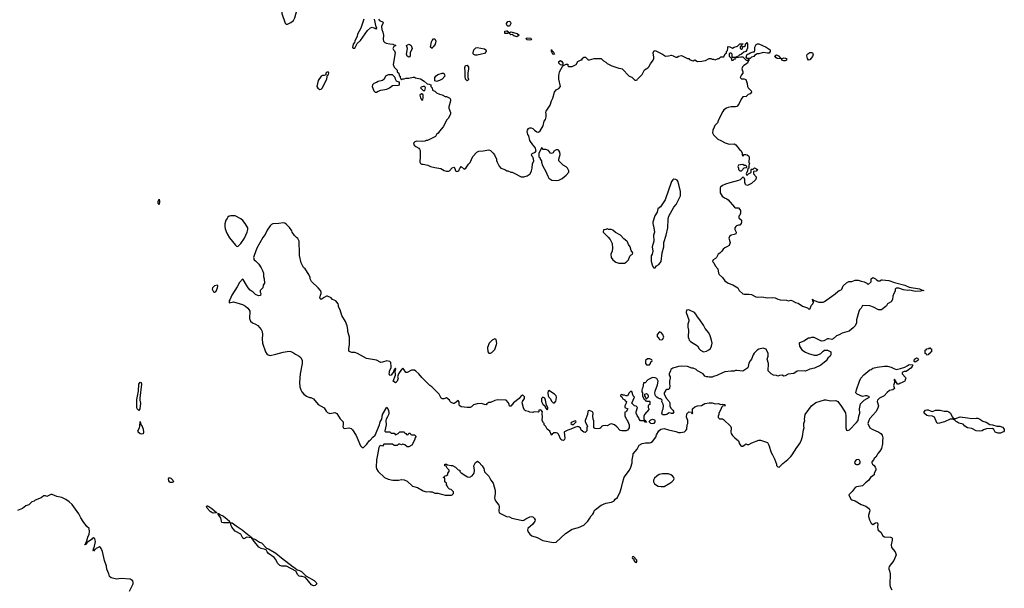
# Model space of a CAD drawing. Header units: inches. Extents: x 2386215 to 2556187, y 580866 to 760840.
# Tile 22 of 203: x 2467158 to 2480654, y 638170 to 645964. Entities that reach past the tile are written whole.
import ezdxf

# ---------------------------------------------------------------- set-up
doc = ezdxf.new("R2010")
doc.units = ezdxf.units.IN
doc.header["$MEASUREMENT"] = 0
for name, color, linetype in [('C4663', 7, 'Continuous'), ('C4664', 7, 'Continuous'), ('C4673', 7, 'Continuous'), ('C4674', 7, 'Continuous'), ('C4684', 7, 'Continuous')]:
    doc.layers.add(name, color=color, linetype=linetype)

msp = doc.modelspace()

# ---------------------------------------------------------------- linework, layer by layer
at = {"layer": 'C4663', "color": 5, "elevation": 40}
for points in [[(2469250, 639620), (2469222, 639622), (2469210, 639630), (2469202, 639642), (2469199, 639670), (2469210, 639688), (2469230, 639678), (2469257, 639650), (2469268, 639630)], [(2469810, 639200), (2469790, 639208), (2469770, 639222), (2469727, 639270), (2469718, 639290), (2469722, 639298), (2469730, 639300), (2469750, 639290), (2469790, 639263), (2469855, 639210), (2469855, 639205), (2469850, 639204)]]:
    msp.add_lwpolyline(points, close=True, dxfattribs=at)
at = {"layer": 'C4663', "color": 5}
for points, elevation in [([(2468664, 638130), (2468713, 638230), (2468714, 638250), (2468709, 638270), (2468670, 638293), (2468550, 638305), (2468484, 638296), (2468410, 638314), (2468390, 638330), (2468381, 638370), (2468354, 638430), (2468349, 638471), (2468321, 638550), (2468292, 638672), (2468275, 638715), (2468267, 638727), (2468250, 638738), (2468204, 638716), (2468190, 638699), (2468182, 638698), (2468170, 638678), (2468165, 638690), (2468170, 638710), (2468177, 638723), (2468195, 638810), (2468190, 638846), (2468170, 638862), (2468150, 638854), (2468140, 638840), (2468083, 638797), (2468070, 638769), (2468050, 638766), (2468054, 638774), (2468066, 638774), (2468061, 638781), (2468063, 638790), (2468078, 638822), (2468090, 638870), (2468110, 638910), (2468117, 638950), (2468112, 638990), (2468079, 639019), (2468026, 639086), (2467996, 639136), (2467969, 639190), (2467877, 639317), (2467837, 639357), (2467790, 639389), (2467735, 639415), (2467666, 639426), (2467604, 639456), (2467584, 639456), (2467531, 639429), (2467510, 639435), (2467485, 639435), (2467474, 639430), (2467454, 639410), (2467370, 639378), (2467355, 639365), (2467326, 639354), (2467285, 639315), (2467242, 639298), (2467195, 639265), (2467130, 639235)], 60), ([(2470000, 639068), (2469950, 639067), (2469930, 639074), (2469922, 639090), (2469915, 639135), (2469885, 639175), (2469889, 639189), (2469869, 639191), (2469890, 639190), (2469900, 639180), (2469950, 639158), (2470000, 639118)], 40)]:
    msp.add_lwpolyline(points, dxfattribs=dict(at, elevation=elevation))
at = {"layer": 'C4664', "color": 5}
for points, elevation in [([(2469070, 643429), (2469057, 643450), (2469057, 643470), (2469070, 643502), (2469074, 643470)], 40), ([(2469870, 642326), (2469826, 642314), (2469802, 642290), (2469798, 642270), (2469805, 642250), (2469815, 642235), (2469830, 642227), (2469850, 642244), (2469869, 642290), (2469873, 642313)], 60), ([(2468790, 640605), (2468770, 640629), (2468762, 640650), (2468762, 640758), (2468786, 640874), (2468790, 640970), (2468810, 640996), (2468821, 640990), (2468827, 640970), (2468804, 640776), (2468805, 640750), (2468813, 640707), (2468804, 640630)], 40), ([(2468830, 640282), (2468810, 640286), (2468784, 640310), (2468781, 640321), (2468779, 640330), (2468800, 640370), (2468805, 640390), (2468810, 640456), (2468818, 640418), (2468824, 640404), (2468830, 640401), (2468850, 640353), (2468855, 640310), (2468850, 640289)], 40)]:
    msp.add_lwpolyline(points, close=True, dxfattribs=dict(at, elevation=elevation))
at = {"layer": 'C4664', "color": 5, "elevation": 60}
msp.add_lwpolyline([(2470000, 643239), (2469985, 643215), (2469970, 643166), (2469969, 643130), (2469975, 643095), (2469996, 643036), (2470000, 643030)], dxfattribs=at)
at = {"layer": 'C4673', "color": 5}
for points, elevation in [([(2472062, 640000), (2472048, 639930), (2472045, 639830), (2472050, 639807), (2472070, 639771), (2472158, 639690), (2472210, 639666), (2472271, 639651), (2472350, 639651), (2472390, 639661), (2472430, 639658), (2472470, 639638), (2472542, 639570), (2472610, 639551), (2472690, 639505), (2472730, 639491), (2472770, 639498), (2472790, 639491), (2472810, 639491), (2472847, 639473), (2472890, 639472), (2472957, 639457), (2472990, 639445), (2473075, 639445), (2473086, 639450), (2473106, 639470), (2473106, 639490), (2473070, 639526), (2473048, 639528), (2473026, 639550), (2473016, 639576), (2473006, 639590), (2473006, 639610), (2472986, 639630), (2472986, 639670), (2472982, 639682), (2472966, 639690), (2472966, 639694), (2472982, 639698), (2472987, 639713), (2473010, 639714), (2473026, 639730), (2473026, 639750), (2473046, 639770), (2473046, 639790), (2473016, 639816), (2473006, 639834), (2473006, 639846), (2472986, 639850), (2472986, 639870), (2473010, 639871), (2473022, 639862), (2473070, 639851), (2473090, 639851), (2473132, 639830), (2473170, 639792), (2473192, 639790), (2473192, 639770), (2473210, 639752), (2473272, 639710), (2473298, 639698), (2473330, 639691), (2473362, 639710), (2473389, 639750), (2473393, 639790), (2473385, 639850), (2473407, 639893), (2473431, 639911), (2473450, 639898), (2473499, 639850), (2473521, 639810), (2473530, 639765), (2473588, 639708), (2473614, 639654), (2473646, 639610), (2473674, 639510), (2473676, 639470), (2473666, 639410), (2473670, 639392), (2473679, 639370), (2473725, 639310), (2473731, 639289), (2473727, 639227), (2473731, 639211), (2473740, 639200), (2473792, 639170), (2473830, 639156), (2473870, 639151), (2473902, 639130), (2474030, 639103), (2474050, 639101), (2474070, 639106), (2474096, 639124), (2474151, 639151), (2474170, 639156), (2474191, 639151), (2474212, 639130), (2474222, 639110), (2474218, 639090), (2474191, 639050), (2474125, 638990), (2474119, 638970), (2474123, 638950), (2474135, 638930), (2474151, 638910), (2474178, 638890), (2474250, 638867), (2474330, 638827), (2474470, 638798), (2474510, 638802), (2474640, 638920), (2474730, 638979), (2474819, 639001), (2474890, 639035), (2474944, 639090), (2474974, 639130), (2474990, 639162), (2475014, 639186), (2475029, 639211), (2475034, 639230), (2475049, 639250), (2475129, 639310), (2475190, 639338), (2475270, 639351), (2475308, 639370), (2475318, 639390), (2475350, 639414), (2475390, 639494), (2475409, 639550), (2475419, 639610), (2475445, 639695), (2475516, 639790), (2475536, 639830), (2475553, 639890), (2475553, 639930), (2475567, 640000)], 60), ([(2477476, 640000), (2477506, 639946), (2477532, 639870), (2477533, 639853), (2477550, 639834), (2477570, 639832), (2477619, 639881), (2477686, 639934), (2477730, 639978), (2477744, 640000)], 60), ([(2478910, 640000), (2478891, 639969), (2478871, 639950), (2478865, 639935), (2478838, 639902), (2478836, 639890), (2478847, 639870), (2478870, 639851), (2478884, 639830), (2478891, 639810), (2478891, 639790), (2478872, 639750), (2478870, 639726), (2478854, 639710), (2478822, 639690), (2478794, 639646), (2478750, 639614), (2478710, 639575), (2478630, 639559), (2478612, 639550), (2478570, 639495), (2478525, 639450), (2478552, 639390), (2478562, 639382), (2478611, 639371), (2478690, 639319), (2478755, 639295), (2478791, 639270), (2478806, 639250), (2478811, 639230), (2478791, 639170), (2478792, 639152), (2478806, 639110), (2478830, 639062), (2478850, 639045), (2478890, 639066), (2478911, 639070), (2478921, 639050), (2478915, 639010), (2478920, 638980), (2478927, 638967), (2478960, 638940), (2478991, 638891), (2479010, 638876), (2479094, 638870), (2479106, 638866), (2479115, 638855), (2479117, 638830), (2479104, 638764), (2479107, 638730), (2479156, 638670), (2479171, 638629), (2479138, 638550), (2479078, 638470), (2479071, 638450), (2479071, 638430), (2479081, 638410), (2479091, 638370), (2479083, 638223), (2479091, 638191), (2479111, 638150)], 60), ([(2470000, 639118), (2470034, 639090), (2470031, 639071), (2470045, 639069)], 40), ([(2470045, 639069), (2470000, 639068)], 40), ([(2470049, 639068), (2470049, 639069), (2470045, 639069)], 40), ([(2470045, 639069), (2470049, 639068)], 40)]:
    msp.add_lwpolyline(points, dxfattribs=dict(at, elevation=elevation))
for points, elevation in [([(2478650, 639937), (2478625, 639930), (2478605, 639910), (2478602, 639890), (2478614, 639870), (2478630, 639865), (2478650, 639866), (2478670, 639878), (2478679, 639890), (2478679, 639910), (2478670, 639928)], 60), ([(2475970, 639739), (2475925, 639730), (2475890, 639709), (2475861, 639679), (2475845, 639650), (2475845, 639630), (2475860, 639600), (2475910, 639571), (2475950, 639563), (2475990, 639566), (2476068, 639610), (2476098, 639630), (2476118, 639650), (2476128, 639670), (2476122, 639690), (2476108, 639710), (2476085, 639725), (2476050, 639737)], 60), ([(2470049, 639068), (2470070, 639065), (2470090, 639053), (2470124, 639024), (2470206, 638970), (2470285, 638905), (2470313, 638890), (2470319, 638879), (2470337, 638870), (2470338, 638862), (2470330, 638861), (2470270, 638870), (2470230, 638849), (2470217, 638857), (2470191, 638911), (2470113, 638953), (2470083, 638983), (2470066, 639006), (2470055, 639030)], 40), ([(2470365, 638845), (2470370, 638847), (2470390, 638837), (2470443, 638803), (2470473, 638793), (2470541, 638721), (2470570, 638710), (2470671, 638651), (2470747, 638587), (2470905, 638465), (2470931, 638451), (2470961, 638421), (2470993, 638413), (2471019, 638399), (2471082, 638342), (2471196, 638276), (2471221, 638250), (2471232, 638230), (2471210, 638209), (2471185, 638205), (2471158, 638218), (2471076, 638316), (2471064, 638324), (2471031, 638331), (2471010, 638330), (2470990, 638334), (2470970, 638355), (2470944, 638404), (2470815, 638475), (2470750, 638475), (2470724, 638484), (2470695, 638510), (2470665, 638570), (2470645, 638590), (2470567, 638647), (2470548, 638668), (2470535, 638695), (2470510, 638707), (2470470, 638714), (2470435, 638735), (2470358, 638830), (2470358, 638838), (2470341, 638850), (2470342, 638858), (2470365, 638850)], 40), ([(2475570, 638606), (2475558, 638602), (2475554, 638590), (2475558, 638578), (2475574, 638574), (2475574, 638550), (2475594, 638530), (2475610, 638522), (2475618, 638530), (2475616, 638556)], 60)]:
    msp.add_lwpolyline(points, close=True, dxfattribs=dict(at, elevation=elevation))
at = {"layer": 'C4674', "color": 5, "elevation": 60}
for points in [[(2470890, 646163), (2470850, 646155), (2470810, 646136), (2470767, 646110), (2470753, 646090), (2470753, 646050), (2470796, 645916), (2470810, 645902), (2470830, 645901), (2470876, 645924), (2470909, 645951), (2470929, 645990), (2470957, 646090), (2470954, 646110), (2470944, 646130), (2470927, 646147), (2470900, 646160)], [(2473850, 645875), (2473835, 645890), (2473832, 645910), (2473850, 645939), (2473870, 645942), (2473887, 645930), (2473888, 645910), (2473870, 645876)], [(2473810, 645775), (2473806, 645790), (2473810, 645805), (2473830, 645813), (2473838, 645810), (2473865, 645790), (2473850, 645775)], [(2473970, 645730), (2473930, 645743), (2473910, 645759), (2473890, 645757), (2473877, 645770), (2473875, 645790), (2473890, 645796), (2473976, 645776), (2474002, 645750)], [(2472810, 645568), (2472789, 645589), (2472801, 645659), (2472810, 645678), (2472830, 645701), (2472850, 645702), (2472861, 645670), (2472855, 645630), (2472830, 645595), (2472816, 645584)], [(2474150, 645684), (2474110, 645689), (2474098, 645710), (2474123, 645717), (2474162, 645710), (2474174, 645690), (2474170, 645689)], [(2472490, 645449), (2472470, 645462), (2472459, 645490), (2472474, 645570), (2472462, 645610), (2472490, 645626), (2472510, 645621), (2472525, 645610), (2472538, 645570), (2472511, 645510), (2472512, 645470), (2472504, 645456)], [(2473430, 645477), (2473399, 645479), (2473385, 645485), (2473375, 645495), (2473374, 645510), (2473384, 645550), (2473410, 645576), (2473430, 645583), (2473530, 645566), (2473546, 645550), (2473550, 645529), (2473530, 645499), (2473490, 645489)], [(2474470, 645487), (2474467, 645490), (2474446, 645530), (2474446, 645554), (2474455, 645535), (2474471, 645530), (2474490, 645489)], [(2477410, 645504), (2477350, 645515), (2477290, 645496), (2477265, 645495), (2477230, 645474), (2477219, 645461), (2477190, 645452), (2477170, 645434), (2477154, 645430), (2477150, 645406), (2477142, 645402), (2477146, 645430), (2477130, 645434), (2477117, 645450), (2477129, 645490), (2477150, 645495), (2477170, 645510), (2477210, 645523), (2477230, 645522), (2477234, 645546), (2477233, 645587), (2477255, 645625), (2477269, 645631), (2477290, 645631), (2477390, 645586), (2477443, 645550), (2477445, 645530), (2477433, 645507)], [(2477970, 645407), (2477955, 645430), (2477945, 645470), (2477953, 645487), (2477962, 645498), (2477988, 645512), (2478010, 645514), (2478023, 645510), (2478033, 645490), (2478023, 645457), (2477990, 645412)], [(2474590, 645339), (2474570, 645345), (2474550, 645370), (2474550, 645391), (2474570, 645404), (2474591, 645390), (2474601, 645370), (2474605, 645350), (2474600, 645340)], [(2476910, 645506), (2476890, 645506), (2476882, 645498), (2476884, 645464), (2476914, 645434), (2476914, 645410), (2476930, 645408), (2476938, 645410), (2476954, 645426), (2476970, 645427), (2476976, 645436), (2476970, 645446), (2476926, 645446), (2476926, 645490)], [(2477610, 645431), (2477630, 645440), (2477656, 645436), (2477667, 645430), (2477668, 645410), (2477650, 645399), (2477630, 645399), (2477604, 645410), (2477606, 645426), (2477542, 645430), (2477524, 645444), (2477508, 645470), (2477530, 645481), (2477561, 645470), (2477591, 645431)], [(2471390, 645246), (2471370, 645246), (2471354, 645230), (2471353, 645207), (2471330, 645198), (2471310, 645198), (2471290, 645188), (2471251, 645130), (2471231, 645050), (2471243, 645023), (2471270, 645007), (2471290, 645011), (2471310, 645031), (2471370, 645152), (2471378, 645202), (2471390, 645214), (2471394, 645230)], [(2473290, 645127), (2473270, 645149), (2473262, 645190), (2473263, 645250), (2473258, 645310), (2473270, 645335), (2473290, 645342), (2473312, 645312), (2473312, 645290), (2473302, 645230), (2473302, 645170), (2473312, 645150), (2473306, 645134)], [(2472210, 645208), (2472172, 645188), (2472152, 645150), (2472130, 645129), (2472070, 645115), (2472050, 645102), (2472010, 645088), (2471992, 645070), (2471991, 645050), (2472012, 644990), (2472030, 644972), (2472050, 644972), (2472070, 644985), (2472110, 644998), (2472189, 645011), (2472228, 645030), (2472270, 645062), (2472350, 645065), (2472366, 645070), (2472366, 645106), (2472354, 645106), (2472323, 645123), (2472308, 645148), (2472306, 645170), (2472270, 645206)], [(2472870, 645118), (2472847, 645127), (2472849, 645171), (2472866, 645194), (2472890, 645211), (2472949, 645231), (2472971, 645231), (2472982, 645210), (2472985, 645190), (2472950, 645149), (2472910, 645129)], [(2472690, 645049), (2472661, 645039), (2472652, 645030), (2472690, 644994), (2472710, 644994), (2472719, 645030), (2472710, 645048)], [(2472670, 644946), (2472645, 644935), (2472642, 644930), (2472650, 644894), (2472670, 644862), (2472686, 644870), (2472688, 644890), (2472687, 644927), (2472682, 644942)], [(2474310, 644206), (2474274, 644130), (2474274, 644090), (2474278, 644078), (2474294, 644070), (2474294, 644050), (2474311, 644031), (2474311, 644010), (2474324, 643964), (2474370, 643882), (2474397, 643817), (2474412, 643792), (2474450, 643765), (2474510, 643758), (2474550, 643766), (2474592, 643788), (2474650, 643831), (2474686, 643874), (2474686, 643890), (2474665, 643930), (2474650, 643945), (2474609, 643970), (2474549, 644030), (2474549, 644050), (2474565, 644115), (2474563, 644150), (2474550, 644169), (2474538, 644178), (2474530, 644182), (2474510, 644180), (2474480, 644160), (2474470, 644138), (2474449, 644129), (2474436, 644136), (2474406, 644170), (2474370, 644186), (2474330, 644186), (2474322, 644202)], [(2477070, 643978), (2477036, 643976), (2477012, 643968), (2477002, 643950), (2477012, 643928), (2477012, 643912), (2477030, 643894), (2477050, 643894), (2477090, 643934), (2477122, 643938), (2477126, 643950), (2477110, 643966), (2477090, 643966)], [(2476123, 643777), (2476110, 643769), (2476094, 643746), (2476004, 643496), (2475940, 643400), (2475905, 643370), (2475894, 643326), (2475866, 643274), (2475836, 643190), (2475835, 643170), (2475851, 643110), (2475858, 643050), (2475845, 643010), (2475851, 642930), (2475825, 642850), (2475836, 642790), (2475825, 642750), (2475812, 642728), (2475812, 642652), (2475825, 642605), (2475842, 642570), (2475850, 642562), (2475870, 642562), (2475888, 642590), (2475918, 642610), (2475938, 642630), (2475949, 642651), (2475963, 642770), (2475989, 642851), (2475989, 642910), (2476021, 643010), (2476041, 643110), (2476045, 643230), (2476054, 643270), (2476126, 643394), (2476155, 643430), (2476215, 643550), (2476215, 643610), (2476195, 643705), (2476179, 643750), (2476170, 643762), (2476150, 643775)], [(2475210, 643098), (2475192, 643088), (2475158, 643082), (2475154, 643050), (2475224, 642984), (2475251, 642951), (2475277, 642897), (2475285, 642830), (2475278, 642790), (2475262, 642750), (2475266, 642706), (2475290, 642672), (2475330, 642638), (2475370, 642625), (2475450, 642626), (2475470, 642638), (2475504, 642670), (2475519, 642721), (2475539, 642741), (2475558, 642750), (2475562, 642770), (2475539, 642799), (2475524, 642850), (2475503, 642883), (2475490, 642918), (2475482, 642930), (2475441, 642961), (2475392, 643012), (2475326, 643046), (2475290, 643078), (2475267, 643087), (2475228, 643088)], [(2476330, 641986), (2476298, 641982), (2476294, 641950), (2476331, 641850), (2476331, 641830), (2476318, 641790), (2476318, 641750), (2476325, 641710), (2476322, 641610), (2476332, 641590), (2476333, 641573), (2476352, 641552), (2476450, 641492), (2476472, 641450), (2476490, 641432), (2476530, 641412), (2476570, 641418), (2476603, 641437), (2476625, 641455), (2476642, 641490), (2476649, 641530), (2476642, 641570), (2476622, 641630), (2476602, 641670), (2476553, 641733), (2476530, 641778), (2476482, 641850), (2476448, 641890), (2476428, 641928), (2476406, 641950), (2476350, 641978)], [(2475930, 641686), (2475894, 641650), (2475898, 641618), (2475910, 641614), (2475930, 641582), (2475950, 641574), (2475970, 641582), (2475986, 641610), (2475975, 641650), (2475950, 641678)], [(2473670, 641589), (2473632, 641570), (2473592, 641530), (2473572, 641470), (2473574, 641410), (2473590, 641394), (2473610, 641394), (2473630, 641402), (2473670, 641445), (2473695, 641510), (2473698, 641530), (2473690, 641578)], [(2479590, 641366), (2479582, 641382), (2479567, 641387), (2479567, 641427), (2479570, 641434), (2479582, 641438), (2479590, 641454), (2479622, 641458), (2479630, 641472), (2479638, 641458), (2479654, 641450), (2479654, 641410), (2479638, 641402), (2479634, 641390), (2479618, 641382), (2479610, 641368)], [(2479430, 641269), (2479420, 641280), (2479423, 641310), (2479450, 641331), (2479466, 641326), (2479476, 641310), (2479470, 641298), (2479457, 641283)], [(2475796, 641316), (2475764, 641316), (2475734, 641290), (2475734, 641250), (2475750, 641234), (2475790, 641234), (2475806, 641250), (2475807, 641273), (2475822, 641278), (2475826, 641290), (2475822, 641302)], [(2474410, 640882), (2474401, 640870), (2474397, 640850), (2474402, 640810), (2474411, 640790), (2474430, 640770), (2474450, 640731), (2474470, 640711), (2474490, 640712), (2474505, 640735), (2474510, 640754), (2474517, 640790), (2474510, 640808), (2474489, 640829)], [(2475746, 640766), (2475736, 640796), (2475726, 640810), (2475727, 640833), (2475750, 640842), (2475762, 640830), (2475772, 640810), (2475772, 640788), (2475750, 640766)], [(2474330, 640789), (2474318, 640782), (2474311, 640770), (2474311, 640730), (2474330, 640692), (2474354, 640670), (2474364, 640644), (2474390, 640614), (2474398, 640630), (2474395, 640645), (2474390, 640666), (2474380, 640680), (2474365, 640750), (2474354, 640774)], [(2474770, 640466), (2474718, 640442), (2474714, 640430), (2474730, 640414), (2474750, 640414), (2474786, 640450), (2474782, 640462)], [(2475830, 640425), (2475808, 640430), (2475786, 640450), (2475795, 640470), (2475810, 640481), (2475830, 640487), (2475858, 640478), (2475866, 640470), (2475866, 640450), (2475850, 640429)]]:
    msp.add_lwpolyline(points, close=True, dxfattribs=at)
for points in [[(2472078, 645970), (2472090, 645953), (2472138, 645930), (2472136, 645910), (2472117, 645870), (2472122, 645830), (2472135, 645795), (2472143, 645750), (2472141, 645690), (2472145, 645670), (2472162, 645650), (2472181, 645641), (2472230, 645631), (2472274, 645630), (2472312, 645612), (2472285, 645595), (2472272, 645570), (2472282, 645550), (2472297, 645537), (2472306, 645510), (2472278, 645350), (2472291, 645311), (2472331, 645271), (2472334, 645250), (2472353, 645233), (2472358, 645198), (2472374, 645190), (2472374, 645170), (2472385, 645145), (2472390, 645142), (2472410, 645154), (2472430, 645154), (2472450, 645162), (2472490, 645161), (2472550, 645174), (2472570, 645174), (2472585, 645165), (2472650, 645151), (2472700, 645120), (2472744, 645084), (2472770, 645082), (2472793, 645073), (2472794, 645050), (2472814, 645030), (2472818, 644998), (2472850, 644982), (2472870, 644962), (2472910, 644942), (2472950, 644932), (2472990, 644912), (2473010, 644912), (2473052, 644890), (2473062, 644870), (2473062, 644850), (2473038, 644770), (2473038, 644750), (2473062, 644690), (2473062, 644670), (2473032, 644610), (2473012, 644590), (2472964, 644496), (2472910, 644438), (2472892, 644410), (2472872, 644390), (2472857, 644363), (2472750, 644308), (2472730, 644308), (2472710, 644298), (2472685, 644295), (2472602, 644298), (2472574, 644290), (2472554, 644270), (2472565, 644245), (2472586, 644226), (2472630, 644202), (2472638, 644190), (2472645, 644170), (2472647, 644090), (2472641, 644010), (2472650, 643992), (2472670, 643985), (2472690, 643985), (2472754, 643970), (2472791, 643951), (2472850, 643936), (2472930, 643922), (2472977, 643897), (2473010, 643886), (2473034, 643886), (2473050, 643892), (2473086, 643934), (2473110, 643942), (2473122, 643922), (2473132, 643890), (2473150, 643881), (2473178, 643890), (2473189, 643930), (2473202, 643938), (2473210, 643951), (2473250, 643914), (2473273, 643927), (2473310, 643982), (2473334, 644006), (2473368, 644090), (2473426, 644150), (2473450, 644162), (2473510, 644165), (2473590, 644182), (2473611, 644171), (2473650, 644132), (2473665, 644110), (2473692, 644050), (2473693, 644033), (2473702, 644010), (2473730, 643954), (2473754, 643930), (2473793, 643913), (2473810, 643912), (2473833, 643893), (2473850, 643892), (2473890, 643872), (2473910, 643872), (2473965, 643845), (2474002, 643822), (2474030, 643811), (2474070, 643811), (2474115, 643825), (2474155, 643850), (2474174, 643890), (2474184, 643930), (2474189, 643990), (2474204, 644030), (2474194, 644074), (2474182, 644090), (2474175, 644110), (2474182, 644130), (2474216, 644144), (2474228, 644152), (2474235, 644165), (2474222, 644210), (2474190, 644249), (2474149, 644310), (2474135, 644370), (2474122, 644390), (2474115, 644430), (2474119, 644450), (2474130, 644471), (2474150, 644482), (2474170, 644482), (2474193, 644473), (2474214, 644450), (2474246, 644426), (2474270, 644422), (2474290, 644442), (2474335, 644510), (2474349, 644571), (2474365, 644595), (2474374, 644630), (2474375, 644670), (2474369, 644690), (2474374, 644710), (2474427, 644793), (2474446, 644850), (2474465, 644890), (2474490, 644971), (2474510, 645002), (2474550, 645021), (2474569, 645050), (2474549, 645150), (2474548, 645192), (2474558, 645250), (2474597, 645323), (2474608, 645330), (2474602, 645338), (2474610, 645334), (2474650, 645352), (2474670, 645354), (2474673, 645333), (2474684, 645324), (2474730, 645322), (2474786, 645350), (2474810, 645392), (2474854, 645414), (2474866, 645414), (2474868, 645430), (2474890, 645451), (2474914, 645450), (2474950, 645414), (2474970, 645414), (2475030, 645431), (2475130, 645431), (2475160, 645400), (2475190, 645382), (2475210, 645362), (2475274, 645330), (2475370, 645298), (2475397, 645297), (2475414, 645290), (2475514, 645190), (2475550, 645174), (2475590, 645134), (2475610, 645134), (2475622, 645138), (2475626, 645150), (2475690, 645214), (2475723, 645277), (2475770, 645302), (2475783, 645317), (2475803, 645357), (2475842, 645410), (2475849, 645430), (2475849, 645450), (2475842, 645510), (2475850, 645532), (2475870, 645542), (2475970, 645491), (2476010, 645466), (2476050, 645467), (2476090, 645476), (2476114, 645470), (2476150, 645452), (2476170, 645452), (2476190, 645462), (2476230, 645472), (2476310, 645434), (2476330, 645434), (2476340, 645420), (2476370, 645405), (2476390, 645402), (2476410, 645414), (2476450, 645392), (2476507, 645393), (2476530, 645402), (2476556, 645404), (2476609, 645431), (2476630, 645432), (2476650, 645422), (2476670, 645422), (2476690, 645414), (2476730, 645432), (2476747, 645433), (2476770, 645454), (2476810, 645454), (2476830, 645494), (2476846, 645510), (2476846, 645530), (2476858, 645542), (2476866, 645570), (2476866, 645590), (2476870, 645594), (2476890, 645592), (2476930, 645572), (2476950, 645585), (2476998, 645602), (2477030, 645632), (2477070, 645634), (2477073, 645627), (2477058, 645622), (2477054, 645606), (2477034, 645590), (2477034, 645570), (2477050, 645562), (2477066, 645570), (2477066, 645594), (2477090, 645594), (2477106, 645610), (2477107, 645633), (2477122, 645638), (2477130, 645652), (2477134, 645630), (2477133, 645573), (2477125, 645550), (2477111, 645529), (2477083, 645517), (2477051, 645489), (2477022, 645478), (2477013, 645467), (2476974, 645450), (2476984, 645444), (2477044, 645456), (2477070, 645455), (2477110, 645412), (2477140, 645400), (2477142, 645390), (2477134, 645370), (2477082, 645338), (2477064, 645316), (2477058, 645290), (2477071, 645250), (2477071, 645229), (2477050, 645206), (2477034, 645170), (2477050, 645154), (2477087, 645153), (2477110, 645142), (2477131, 645090), (2477132, 645050), (2477142, 645030), (2477182, 644990), (2477191, 644970), (2477171, 644949), (2477142, 644938), (2477114, 644910), (2477070, 644906), (2477047, 644873), (2477015, 644805), (2476990, 644775), (2476970, 644769), (2476910, 644769), (2476870, 644759), (2476848, 644752), (2476810, 644729), (2476794, 644706), (2476736, 644590), (2476725, 644550), (2476688, 644512), (2476675, 644490), (2476659, 644450), (2476655, 644415), (2476666, 644386), (2476728, 644328), (2476770, 644310), (2476830, 644277), (2476870, 644264), (2476890, 644259), (2476950, 644261), (2476972, 644250), (2477023, 644183), (2477042, 644170), (2477060, 644140), (2477062, 644110), (2477070, 644094), (2477090, 644114), (2477110, 644114), (2477130, 644112), (2477150, 644092), (2477158, 644070), (2477152, 644012), (2477162, 643990), (2477154, 643970), (2477154, 643930), (2477138, 643922), (2477134, 643890), (2477114, 643850), (2477118, 643838), (2477130, 643834), (2477147, 643853), (2477186, 643870), (2477186, 643910), (2477190, 643914), (2477210, 643914), (2477230, 643931), (2477271, 643910), (2477252, 643888), (2477218, 643882), (2477214, 643870), (2477214, 643850), (2477254, 643810), (2477254, 643790), (2477245, 643770), (2477190, 643718), (2477134, 643690), (2477110, 643698), (2477106, 643706), (2477099, 643730), (2477099, 643779), (2477086, 643790), (2477082, 643802), (2477070, 643806), (2477034, 643770), (2477010, 643758), (2476891, 643729), (2476832, 643710), (2476790, 643689), (2476765, 643670), (2476761, 643659), (2476761, 643590), (2476786, 643546), (2476820, 643520), (2476850, 643510), (2476870, 643496), (2476954, 643394), (2476970, 643386), (2477010, 643385), (2477030, 643362), (2477036, 643350), (2477038, 643310), (2477030, 643286), (2477014, 643270), (2477014, 643250), (2477050, 643214), (2477051, 643191), (2477045, 643170), (2477030, 643149), (2477010, 643149), (2476982, 643138), (2476972, 643130), (2476962, 643110), (2476962, 643090), (2476978, 643050), (2476972, 643030), (2476950, 643018), (2476910, 643009), (2476886, 642990), (2476878, 642970), (2476898, 642910), (2476882, 642870), (2476851, 642849), (2476822, 642838), (2476800, 642820), (2476782, 642790), (2476757, 642763), (2476732, 642748), (2476710, 642706), (2476694, 642690), (2476662, 642670), (2476654, 642650), (2476672, 642632), (2476691, 642591), (2476726, 642550), (2476735, 642490), (2476745, 642470), (2476791, 642430), (2476825, 642385), (2476870, 642351), (2476931, 642331), (2477002, 642290), (2477018, 642250), (2477070, 642206), (2477090, 642201), (2477150, 642203), (2477190, 642199), (2477247, 642167), (2477270, 642161), (2477330, 642163), (2477410, 642151), (2477477, 642157), (2477511, 642151), (2477550, 642131), (2477582, 642122), (2477670, 642118), (2477690, 642111), (2477730, 642118), (2477750, 642111), (2477790, 642086), (2477830, 642078), (2477890, 642038), (2477955, 642015), (2477970, 642002), (2477990, 641994), (2478009, 642050), (2478029, 642070), (2478038, 642090), (2478038, 642098), (2478028, 642110), (2478027, 642133), (2478034, 642126), (2478034, 642114), (2478046, 642114), (2478110, 642091), (2478170, 642091), (2478190, 642099), (2478284, 642170), (2478336, 642204), (2478370, 642237), (2478390, 642251), (2478419, 642261), (2478429, 642271), (2478443, 642317), (2478490, 642359), (2478525, 642375), (2478563, 642377), (2478610, 642393), (2478650, 642393), (2478690, 642379), (2478731, 642371), (2478770, 642354), (2478790, 642334), (2478828, 642370), (2478829, 642411), (2478850, 642431), (2478890, 642412), (2478900, 642400), (2478925, 642385), (2478950, 642386), (2478970, 642398), (2478981, 642399), (2479070, 642391), (2479150, 642361), (2479290, 642325), (2479350, 642299), (2479490, 642274), (2479519, 642259), (2479552, 642250), (2479510, 642241), (2479430, 642239), (2479358, 642258), (2479330, 642254), (2479270, 642261), (2479210, 642284), (2479170, 642282), (2479158, 642270), (2479157, 642243), (2479138, 642210), (2479125, 642175), (2479122, 642130), (2479104, 642096), (2479052, 642068), (2479037, 642043), (2478970, 641986), (2478930, 641986), (2478863, 642023), (2478810, 642042), (2478712, 642048), (2478690, 642008), (2478670, 641988), (2478658, 641962), (2478627, 641850), (2478626, 641810), (2478611, 641769), (2478582, 641738), (2478526, 641694), (2478431, 641669), (2478390, 641644), (2478352, 641630), (2478310, 641588), (2478290, 641578), (2478250, 641589), (2478232, 641588), (2478179, 641561), (2478150, 641559), (2478110, 641574), (2478050, 641609), (2478012, 641608), (2477990, 641598), (2477970, 641598), (2477905, 641555), (2477846, 641534), (2477842, 641530), (2477845, 641490), (2477880, 641440), (2477930, 641405), (2477970, 641386), (2478050, 641366), (2478090, 641365), (2478138, 641390), (2478170, 641422), (2478190, 641432), (2478232, 641432), (2478274, 641410), (2478278, 641370), (2478265, 641350), (2478235, 641325), (2478210, 641289), (2478138, 641230), (2478054, 641186), (2477990, 641173), (2477930, 641144), (2477910, 641149), (2477813, 641147), (2477770, 641115), (2477690, 641104), (2477650, 641084), (2477630, 641079), (2477610, 641089), (2477572, 641088), (2477550, 641078), (2477530, 641088), (2477490, 641089), (2477458, 641110), (2477418, 641150), (2477415, 641190), (2477422, 641210), (2477422, 641250), (2477402, 641310), (2477415, 641350), (2477418, 641390), (2477390, 641448), (2477350, 641462), (2477290, 641449), (2477267, 641433), (2477227, 641393), (2477211, 641370), (2477191, 641309), (2477170, 641288), (2477150, 641258), (2477145, 641210), (2477138, 641190), (2477070, 641144), (2476990, 641155), (2476970, 641154), (2476950, 641145), (2476910, 641145), (2476825, 641135), (2476790, 641124), (2476714, 641086), (2476670, 641075), (2476650, 641064), (2476610, 641062), (2476590, 641069), (2476570, 641069), (2476550, 641078), (2476528, 641108), (2476450, 641149), (2476430, 641168), (2476390, 641188), (2476370, 641189), (2476310, 641209), (2476234, 641214), (2476190, 641209), (2476110, 641189), (2476081, 641170), (2476079, 641150), (2476059, 641110), (2476061, 641090), (2476073, 641070), (2476076, 641050), (2476066, 641010), (2476066, 640970), (2476071, 640950), (2476066, 640910), (2476050, 640894), (2476030, 640895), (2476015, 640885), (2475991, 640850), (2475992, 640830), (2476022, 640770), (2476061, 640730), (2476070, 640712), (2476071, 640671), (2476081, 640641), (2476112, 640610), (2476122, 640590), (2476110, 640568), (2476090, 640568), (2476070, 640575), (2476050, 640569), (2476030, 640554), (2476009, 640549), (2475969, 640549), (2475962, 640570), (2475963, 640583), (2475969, 640610), (2475979, 640630), (2475982, 640670), (2475976, 640696), (2475958, 640730), (2475966, 640750), (2475948, 640768), (2475932, 640768), (2475910, 640775), (2475890, 640788), (2475875, 640810), (2475865, 640845), (2475869, 640870), (2475902, 640958), (2475909, 641010), (2475890, 641044), (2475870, 641055), (2475830, 641058), (2475770, 641028), (2475730, 640986), (2475710, 640986), (2475700, 640920), (2475690, 640906), (2475684, 640884), (2475684, 640864), (2475694, 640850), (2475694, 640810), (2475718, 640758), (2475734, 640754), (2475738, 640738), (2475750, 640734), (2475790, 640734), (2475794, 640730), (2475794, 640690), (2475778, 640682), (2475774, 640670), (2475774, 640650), (2475782, 640630), (2475780, 640620), (2475722, 640550), (2475712, 640530), (2475713, 640493), (2475718, 640478), (2475734, 640470), (2475738, 640458), (2475753, 640453), (2475750, 640446), (2475729, 640449), (2475722, 640462), (2475710, 640466), (2475667, 640467), (2475648, 640488), (2475646, 640510), (2475636, 640516), (2475620, 640540), (2475608, 640570), (2475608, 640590), (2475626, 640650), (2475607, 640667), (2475586, 640670), (2475548, 640708), (2475586, 640790), (2475568, 640808), (2475550, 640866), (2475530, 640868), (2475512, 640850), (2475490, 640806), (2475470, 640806), (2475450, 640818), (2475430, 640818), (2475410, 640826), (2475398, 640822), (2475394, 640810), (2475413, 640793), (2475426, 640766), (2475453, 640753), (2475458, 640738), (2475474, 640730), (2475472, 640708), (2475454, 640670), (2475454, 640650), (2475492, 640630), (2475471, 640589), (2475454, 640586), (2475453, 640533), (2475470, 640494), (2475482, 640482), (2475485, 640470), (2475496, 640456), (2475512, 640410), (2475511, 640370), (2475505, 640355), (2475490, 640338), (2475470, 640329), (2475410, 640329), (2475390, 640335), (2475345, 640385), (2475310, 640409), (2475270, 640424), (2475250, 640419), (2475210, 640395), (2475190, 640402), (2475150, 640398), (2475132, 640388), (2475122, 640370), (2475110, 640362), (2475070, 640355), (2475040, 640360), (2475026, 640370), (2475027, 640467), (2475018, 640490), (2475015, 640530), (2475019, 640570), (2475008, 640590), (2474970, 640609), (2474950, 640602), (2474945, 640595), (2474939, 640550), (2474911, 640470), (2474911, 640450), (2474942, 640390), (2474934, 640370), (2474934, 640330), (2474910, 640306), (2474890, 640308), (2474856, 640336), (2474843, 640363), (2474823, 640383), (2474810, 640389), (2474764, 640376), (2474714, 640350), (2474670, 640338), (2474625, 640315), (2474622, 640310), (2474631, 640229), (2474626, 640210), (2474610, 640197), (2474590, 640199), (2474575, 640210), (2474543, 640283), (2474530, 640298), (2474510, 640302), (2474481, 640299), (2474458, 640282), (2474450, 640268), (2474446, 640270), (2474423, 640323), (2474389, 640350), (2474369, 640389), (2474348, 640410), (2474347, 640427), (2474336, 640436), (2474318, 640470), (2474318, 640490), (2474326, 640510), (2474318, 640570), (2474326, 640590), (2474306, 640610), (2474290, 640618), (2474274, 640610), (2474274, 640590), (2474270, 640586), (2474210, 640588), (2474190, 640578), (2474150, 640582), (2474133, 640593), (2474090, 640602), (2474078, 640610), (2474063, 640643), (2474044, 640710), (2474049, 640731), (2474078, 640770), (2474076, 640796), (2474056, 640816), (2474050, 640818), (2474030, 640808), (2474005, 640770), (2473925, 640710), (2473890, 640666), (2473870, 640666), (2473867, 640687), (2473858, 640710), (2473827, 640747), (2473710, 640754), (2473670, 640744), (2473610, 640718), (2473590, 640715), (2473561, 640699), (2473550, 640686), (2473530, 640688), (2473490, 640702), (2473430, 640699), (2473377, 640683), (2473350, 640658), (2473334, 640650), (2473290, 640649), (2473210, 640659), (2473189, 640669), (2473182, 640682), (2473180, 640720), (2473170, 640746), (2473140, 640720), (2473115, 640705), (2473105, 640705), (2473070, 640718), (2473055, 640735), (2473048, 640750), (2473010, 640782), (2472970, 640769), (2472950, 640769), (2472936, 640776), (2472908, 640830), (2472880, 640860), (2472808, 640930), (2472778, 640950), (2472670, 641058), (2472629, 641109), (2472590, 641148), (2472570, 641158), (2472550, 641162), (2472530, 641158), (2472470, 641126), (2472450, 641126), (2472430, 641166), (2472410, 641186), (2472390, 641168), (2472352, 641110), (2472340, 641080), (2472338, 641070), (2472345, 641050), (2472331, 641009), (2472308, 640988), (2472278, 641010), (2472308, 641090), (2472306, 641154), (2472310, 641154), (2472314, 641174), (2472310, 641186), (2472290, 641166), (2472278, 641122), (2472270, 641118), (2472251, 641089), (2472230, 641086), (2472224, 641110), (2472225, 641130), (2472229, 641150), (2472249, 641190), (2472249, 641210), (2472243, 641263), (2472230, 641279), (2472190, 641289), (2472130, 641268), (2472110, 641266), (2472050, 641295), (2471910, 641321), (2471790, 641389), (2471750, 641401), (2471710, 641404), (2471676, 641416), (2471669, 641429), (2471669, 641450), (2471677, 641510), (2471679, 641610), (2471656, 641690), (2471656, 641716), (2471646, 641766), (2471625, 641825), (2471575, 641910), (2471550, 641988), (2471529, 642030), (2471529, 642050), (2471522, 642070), (2471490, 642109), (2471446, 642130), (2471426, 642150), (2471375, 642175), (2471365, 642175), (2471330, 642158), (2471290, 642128), (2471270, 642146), (2471279, 642190), (2471289, 642210), (2471289, 642230), (2471279, 642250), (2471250, 642288), (2471156, 642376), (2471138, 642410), (2471138, 642430), (2471122, 642470), (2471070, 642548), (2471050, 642568), (2471014, 642630), (2470993, 642730), (2470994, 642830), (2470989, 642850), (2470988, 642930), (2470970, 642966), (2470950, 642978), (2470925, 643005), (2470895, 643050), (2470889, 643070), (2470856, 643116), (2470810, 643162), (2470790, 643175), (2470770, 643179), (2470710, 643169), (2470630, 643164), (2470610, 643157), (2470590, 643139), (2470550, 643081), (2470522, 643018), (2470490, 642976), (2470450, 642907), (2470410, 642830), (2470371, 642731), (2470365, 642705), (2470370, 642672), (2470390, 642658), (2470434, 642614), (2470470, 642562), (2470486, 642526), (2470498, 642490), (2470502, 642442), (2470511, 642410), (2470512, 642350), (2470493, 642327), (2470492, 642288), (2470452, 642250), (2470452, 642230), (2470462, 642210), (2470458, 642182), (2470430, 642178), (2470390, 642198), (2470358, 642230), (2470318, 642258), (2470289, 642290), (2470265, 642325), (2470222, 642402), (2470210, 642409), (2470170, 642361), (2470138, 642302), (2470067, 642190), (2470050, 642158), (2470038, 642122), (2470029, 642110), (2470027, 642087), (2470030, 642083), (2470090, 642095), (2470210, 642061), (2470255, 642035), (2470286, 642010), (2470301, 641990), (2470311, 641970), (2470308, 641870), (2470323, 641830), (2470348, 641808), (2470390, 641791), (2470421, 641770), (2470470, 641716), (2470483, 641690), (2470488, 641650), (2470480, 641590), (2470488, 641530), (2470528, 641410), (2470550, 641376), (2470590, 641363), (2470670, 641379), (2470770, 641407), (2470850, 641419), (2470874, 641414), (2470910, 641398), (2470937, 641377), (2470990, 641351), (2471013, 641333), (2471031, 641291), (2471031, 641250), (2471004, 641110), (2470993, 640990), (2470999, 640930), (2471010, 640890), (2471024, 640864), (2471051, 640830), (2471090, 640803), (2471130, 640787), (2471150, 640786), (2471187, 640767), (2471251, 640691), (2471330, 640642), (2471358, 640598), (2471378, 640578), (2471410, 640566), (2471478, 640578), (2471504, 640564), (2471550, 640491), (2471591, 640450), (2471591, 640410), (2471586, 640390), (2471592, 640370), (2471610, 640361), (2471671, 640371), (2471700, 640360), (2471722, 640342), (2471770, 640262), (2471830, 640122), (2471850, 640098), (2471870, 640101), (2471914, 640146), (2471949, 640190), (2471962, 640198), (2471999, 640241), (2472032, 640270), (2472090, 640410), (2472099, 640450), (2472121, 640490), (2472132, 640550), (2472190, 640651), (2472215, 640610), (2472217, 640570), (2472213, 640547), (2472201, 640519), (2472182, 640490), (2472178, 640470), (2472179, 640410), (2472162, 640330), (2472162, 640322), (2472170, 640314), (2472230, 640314), (2472250, 640294), (2472290, 640294), (2472310, 640274), (2472346, 640290), (2472370, 640314), (2472430, 640314), (2472438, 640298), (2472453, 640293), (2472458, 640278), (2472470, 640274), (2472482, 640278), (2472490, 640294), (2472510, 640294), (2472518, 640278), (2472530, 640274), (2472570, 640274), (2472590, 640254), (2472590, 640246), (2472573, 640227), (2472572, 640208), (2472534, 640130), (2472492, 640108), (2472468, 640108), (2472436, 640136), (2472410, 640146), (2472390, 640138), (2472370, 640146), (2472350, 640146), (2472330, 640128), (2472290, 640128), (2472267, 640147), (2472150, 640146), (2472130, 640118), (2472110, 640128), (2472090, 640119), (2472081, 640099), (2472062, 640000)], [(2471877, 645970), (2471832, 645848), (2471790, 645764), (2471783, 645737), (2471751, 645670), (2471748, 645652), (2471730, 645626), (2471722, 645582), (2471730, 645574), (2471750, 645574), (2471783, 645637), (2471830, 645678), (2471925, 645815), (2471966, 645854), (2471990, 645860), (2472013, 645853), (2472030, 645843), (2472042, 645842), (2472050, 645834), (2472054, 645850), (2472045, 645865), (2472022, 645970)], [(2470000, 643030), (2470035, 642975), (2470115, 642875), (2470130, 642861), (2470150, 642856), (2470190, 642896), (2470239, 642970), (2470275, 643050), (2470284, 643090), (2470283, 643110), (2470249, 643170), (2470217, 643210), (2470190, 643233), (2470110, 643273), (2470050, 643275), (2470030, 643269), (2470010, 643256), (2470000, 643239)], [(2477744, 640000), (2477810, 640102), (2477830, 640122), (2477849, 640150), (2477869, 640190), (2477889, 640250), (2477900, 640340), (2477909, 640370), (2477904, 640390), (2477904, 640430), (2477918, 640470), (2477915, 640490), (2477925, 640550), (2478010, 640671), (2478070, 640715), (2478189, 640751), (2478210, 640751), (2478270, 640738), (2478343, 640743), (2478370, 640731), (2478423, 640663), (2478475, 640575), (2478484, 640530), (2478481, 640370), (2478490, 640338), (2478510, 640331), (2478530, 640341), (2478630, 640441), (2478653, 640470), (2478660, 640530), (2478672, 640570), (2478669, 640630), (2478683, 640697), (2478732, 640748), (2478808, 640790), (2478799, 640799), (2478768, 640808), (2478750, 640809), (2478710, 640798), (2478638, 640830), (2478621, 640850), (2478629, 640889), (2478669, 641010), (2478689, 641050), (2478730, 641098), (2478810, 641165), (2478829, 641171), (2478850, 641185), (2478910, 641201), (2479010, 641215), (2479054, 641214), (2479102, 641202), (2479130, 641185), (2479170, 641171), (2479230, 641182), (2479290, 641202), (2479323, 641217), (2479350, 641236), (2479395, 641235), (2479398, 641230), (2479391, 641209), (2479375, 641185), (2479310, 641142), (2479280, 641140), (2479254, 641130), (2479254, 641110), (2479300, 641060), (2479302, 641050), (2479293, 641027), (2479292, 641010), (2479254, 640990), (2479221, 640979), (2479210, 640968), (2479190, 640968), (2479150, 641038), (2479145, 641030), (2479147, 640990), (2479136, 640950), (2479150, 640910), (2479125, 640890), (2479080, 640880), (2479047, 640853), (2479007, 640810), (2478972, 640788), (2478942, 640778), (2478916, 640750), (2478911, 640730), (2478931, 640670), (2478918, 640630), (2478891, 640590), (2478810, 640495), (2478796, 640470), (2478785, 640430), (2478811, 640371), (2478842, 640350), (2478932, 640310), (2478962, 640290), (2478982, 640270), (2478991, 640230), (2478985, 640190), (2478985, 640150), (2478970, 640086), (2478950, 640048), (2478922, 640018), (2478910, 640000)], [(2475567, 640000), (2475569, 640011), (2475622, 640078), (2475649, 640131), (2475690, 640156), (2475737, 640163), (2475790, 640163), (2475810, 640168), (2475830, 640181), (2475877, 640243), (2475887, 640273), (2475917, 640330), (2475947, 640353), (2475990, 640359), (2476050, 640341), (2476150, 640319), (2476190, 640305), (2476216, 640304), (2476270, 640316), (2476290, 640331), (2476301, 640350), (2476309, 640410), (2476317, 640430), (2476317, 640470), (2476296, 640516), (2476301, 640559), (2476319, 640581), (2476330, 640587), (2476362, 640582), (2476370, 640565), (2476376, 640564), (2476386, 640570), (2476378, 640590), (2476378, 640630), (2476410, 640655), (2476450, 640671), (2476503, 640677), (2476550, 640701), (2476610, 640714), (2476650, 640714), (2476690, 640699), (2476730, 640701), (2476770, 640691), (2476790, 640696), (2476822, 640690), (2476822, 640682), (2476834, 640670), (2476792, 640668), (2476781, 640659), (2476766, 640610), (2476743, 640570), (2476741, 640550), (2476731, 640530), (2476731, 640510), (2476750, 640491), (2476790, 640492), (2476805, 640485), (2476902, 640390), (2476911, 640370), (2476911, 640350), (2476905, 640330), (2476905, 640310), (2476911, 640290), (2476930, 640262), (2476962, 640230), (2477010, 640192), (2477025, 640150), (2477043, 640123), (2477050, 640118), (2477070, 640118), (2477100, 640140), (2477110, 640152), (2477130, 640142), (2477150, 640142), (2477195, 640165), (2477290, 640201), (2477310, 640201), (2477407, 640167), (2477427, 640130), (2477459, 640030), (2477476, 640000)], [(2480000, 640452), (2479975, 640475), (2479950, 640488), (2479910, 640488), (2479834, 640450), (2479748, 640428), (2479730, 640438), (2479696, 640516), (2479670, 640530), (2479610, 640533), (2479590, 640539), (2479555, 640570), (2479555, 640590), (2479575, 640610), (2479590, 640616), (2479610, 640616), (2479650, 640597), (2479670, 640595), (2479710, 640610), (2479773, 640613), (2479830, 640596), (2479870, 640596), (2479892, 640590), (2479916, 640570), (2479941, 640521), (2479958, 640498), (2479990, 640498), (2480000, 640502)]]:
    msp.add_lwpolyline(points, dxfattribs=at)
at = {"layer": 'C4684', "color": 5, "elevation": 60}
msp.add_lwpolyline([(2480000, 640502), (2480050, 640519), (2480150, 640507), (2480210, 640495), (2480270, 640504), (2480290, 640502), (2480318, 640490), (2480360, 640460), (2480405, 640445), (2480454, 640414), (2480494, 640410), (2480550, 640391), (2480594, 640390), (2480630, 640378), (2480652, 640350), (2480654, 640330), (2480644, 640316), (2480630, 640308), (2480604, 640296), (2480570, 640295), (2480530, 640309), (2480510, 640346), (2480490, 640358), (2480410, 640355), (2480370, 640342), (2480350, 640329), (2480310, 640325), (2480266, 640330), (2480210, 640359), (2480150, 640369), (2480114, 640394), (2480090, 640419), (2480030, 640433), (2480002, 640450), (2480000, 640452)], dxfattribs=at)

doc.saveas('drawing.dxf')
